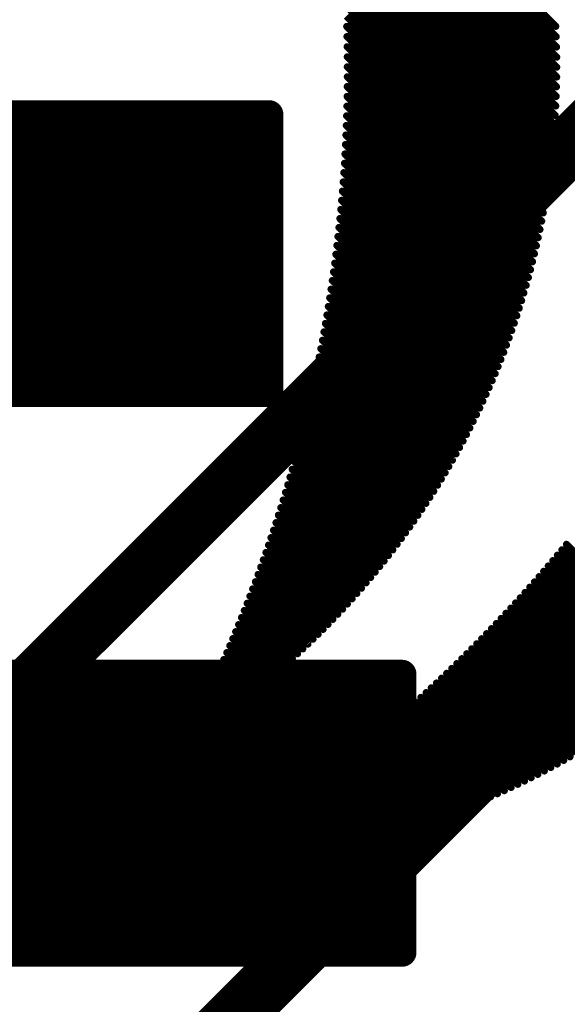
# Model space of a CAD drawing. Extents: x -13 to 79, y -40 to 78.
# Tile 59 of 96: x 45.26 to 47.21, y 17.87 to 21.37. Entities that reach past the tile are written whole.
import ezdxf

# ---------------------------------------------------------------- set-up
doc = ezdxf.new("R2010")
doc.units = 0
for name, color, linetype in [('1', 22, 'CONTINUOUS'), ('21', 253, 'CONTINUOUS'), ('22', 140, 'CONTINUOUS')]:
    doc.layers.add(name, color=color, linetype=linetype)

msp = doc.modelspace()

# ---------------------------------------------------------------- linework, layer by layer
at = {"layer": '1', "const_width": 0.2032}
for points in [[(47.752, 21.463), (42.799, 16.51)], [(49.022, 20.828), (44.704, 16.51)]]:
    msp.add_lwpolyline(points, dxfattribs=at)
at = {"layer": '21'}
for points, const_width in [([(32.385, 3.175, 0.4142), (61.595, 32.385)], 3.048), ([(45.3263, 21.0624, 1), (45.3263, 21.0115)], 0.0508), ([(45.3443, 21.019, 1), (45.3084, 21.0549)], 0.0508), ([(45.3263, 21.0115, 1), (45.3263, 21.0624)], 0.0508), ([(45.4678, 21.0624, 1), (45.4678, 21.0115)], 0.0508), ([(45.4857, 21.019, 1), (45.4498, 21.0549)], 0.0508), ([(45.4678, 21.0115, 1), (45.4678, 21.0624)], 0.0508), ([(45.6092, 21.0624, 1), (45.6092, 21.0115)], 0.0508), ([(45.6272, 21.019, 1), (45.5912, 21.0549)], 0.0508), ([(45.6092, 21.0115, 1), (45.6092, 21.0624)], 0.0508), ([(45.7506, 21.0624, 1), (45.7506, 21.0115)], 0.0508), ([(45.7686, 21.019, 1), (45.7326, 21.0549)], 0.0508), ([(45.7506, 21.0115, 1), (45.7506, 21.0624)], 0.0508), ([(45.892, 21.0624, 1), (45.892, 21.0115)], 0.0508), ([(45.91, 21.019, 1), (45.8741, 21.0549)], 0.0508), ([(45.892, 21.0115, 1), (45.892, 21.0624)], 0.0508), ([(46.0335, 21.0624, 1), (46.0335, 21.0115)], 0.0508), ([(46.0514, 21.019, 1), (46.0155, 21.0549)], 0.0508), ([(46.0335, 21.0115, 1), (46.0335, 21.0624)], 0.0508), ([(46.1731, 21.037, 1), (46.1223, 21.037)], 0.0508), ([(46.1477, 21.0115, 1), (46.1477, 21.0624)], 0.0508), ([(46.1731, 21.0098, 1), (46.1223, 21.0098)], 0.0508), ([(46.1223, 21.0098, 1), (46.1731, 21.0098)], 0.0508), ([(46.1656, 20.9918, 1), (46.1297, 21.0277)], 0.0508), ([(46.1731, 20.8683, 1), (46.1223, 20.8683)], 0.0508), ([(46.1223, 20.8683, 1), (46.1731, 20.8683)], 0.0508), ([(46.1656, 20.8504, 1), (46.1297, 20.8863)], 0.0508), ([(46.1731, 20.7269, 1), (46.1223, 20.7269)], 0.0508), ([(46.1656, 20.7089, 1), (46.1297, 20.7449)], 0.0508), ([(46.1223, 20.7269, 1), (46.1731, 20.7269)], 0.0508), ([(46.1731, 20.5855, 1), (46.1223, 20.5855)], 0.0508), ([(46.1656, 20.5675, 1), (46.1297, 20.6035)], 0.0508), ([(46.1223, 20.5855, 1), (46.1731, 20.5855)], 0.0508), ([(46.1731, 20.4441, 1), (46.1223, 20.4441)], 0.0508), ([(46.1656, 20.4261, 1), (46.1297, 20.462)], 0.0508), ([(46.1223, 20.4441, 1), (46.1731, 20.4441)], 0.0508), ([(46.1731, 20.3026, 1), (46.1223, 20.3026)], 0.0508), ([(46.1656, 20.2847, 1), (46.1297, 20.3206)], 0.0508), ([(46.1223, 20.3026, 1), (46.1731, 20.3026)], 0.0508), ([(46.1731, 20.1612, 1), (46.1223, 20.1612)], 0.0508), ([(46.1656, 20.1433, 1), (46.1297, 20.1792)], 0.0508), ([(46.1223, 20.1612, 1), (46.1731, 20.1612)], 0.0508), ([(45.327, 20.0731, 1), (45.327, 20.0223)], 0.0508), ([(45.3091, 20.0656, 1), (45.345, 20.0297)], 0.0508), ([(45.327, 20.0223, 1), (45.327, 20.0731)], 0.0508), ([(45.4684, 20.0731, 1), (45.4684, 20.0223)], 0.0508), ([(45.4505, 20.0656, 1), (45.4864, 20.0297)], 0.0508), ([(45.4684, 20.0223, 1), (45.4684, 20.0731)], 0.0508), ([(45.6099, 20.0731, 1), (45.6099, 20.0223)], 0.0508), ([(45.5919, 20.0656, 1), (45.6278, 20.0297)], 0.0508), ([(45.6099, 20.0223, 1), (45.6099, 20.0731)], 0.0508), ([(45.7513, 20.0731, 1), (45.7513, 20.0223)], 0.0508), ([(45.7333, 20.0656, 1), (45.7692, 20.0297)], 0.0508), ([(45.7513, 20.0223, 1), (45.7513, 20.0731)], 0.0508), ([(45.8927, 20.0731, 1), (45.8927, 20.0223)], 0.0508), ([(45.8747, 20.0656, 1), (45.9107, 20.0297)], 0.0508), ([(45.8927, 20.0223, 1), (45.8927, 20.0731)], 0.0508), ([(46.0341, 20.0731, 1), (46.0341, 20.0223)], 0.0508), ([(46.0162, 20.0656, 1), (46.0521, 20.0297)], 0.0508), ([(46.0341, 20.0223, 1), (46.0341, 20.0731)], 0.0508), ([(46.1477, 20.0223, 1), (46.1477, 20.0731)], 0.0508), ([(46.1223, 20.0477, 1), (46.1731, 20.0477)], 0.0508), ([(45.3172, 19.0733, 1), (45.3172, 19.0225)], 0.0508), ([(45.3351, 19.0299, 1), (45.2992, 19.0658)], 0.0508), ([(45.3172, 19.0225, 1), (45.3172, 19.0733)], 0.0508), ([(45.4586, 19.0733, 1), (45.4586, 19.0225)], 0.0508), ([(45.4766, 19.0299, 1), (45.4406, 19.0658)], 0.0508), ([(45.4586, 19.0225, 1), (45.4586, 19.0733)], 0.0508), ([(45.6, 19.0733, 1), (45.6, 19.0225)], 0.0508), ([(45.618, 19.0299, 1), (45.582, 19.0658)], 0.0508), ([(45.6, 19.0225, 1), (45.6, 19.0733)], 0.0508), ([(45.7414, 19.0733, 1), (45.7414, 19.0225)], 0.0508), ([(45.7594, 19.0299, 1), (45.7235, 19.0658)], 0.0508), ([(45.7414, 19.0225, 1), (45.7414, 19.0733)], 0.0508), ([(45.8829, 19.0733, 1), (45.8829, 19.0225)], 0.0508), ([(45.9008, 19.0299, 1), (45.8649, 19.0658)], 0.0508), ([(45.8829, 19.0225, 1), (45.8829, 19.0733)], 0.0508), ([(46.0243, 19.0733, 1), (46.0243, 19.0225)], 0.0508), ([(46.0422, 19.0299, 1), (46.0063, 19.0658)], 0.0508), ([(46.0243, 19.0225, 1), (46.0243, 19.0733)], 0.0508), ([(46.1657, 19.0733, 1), (46.1657, 19.0225)], 0.0508), ([(46.1837, 19.0299, 1), (46.1477, 19.0658)], 0.0508), ([(46.1657, 19.0225, 1), (46.1657, 19.0733)], 0.0508), ([(46.3071, 19.0733, 1), (46.3071, 19.0225)], 0.0508), ([(46.3251, 19.0299, 1), (46.2892, 19.0658)], 0.0508), ([(46.3071, 19.0225, 1), (46.3071, 19.0733)], 0.0508), ([(46.4485, 19.0733, 1), (46.4485, 19.0225)], 0.0508), ([(46.4665, 19.0299, 1), (46.4306, 19.0658)], 0.0508), ([(46.4485, 19.0225, 1), (46.4485, 19.0733)], 0.0508), ([(46.59, 19.0733, 1), (46.59, 19.0225)], 0.0508), ([(46.6079, 19.0299, 1), (46.572, 19.0658)], 0.0508), ([(46.59, 19.0225, 1), (46.59, 19.0733)], 0.0508), ([(46.6457, 19.0479, 1), (46.5949, 19.0479)], 0.0508), ([(46.6203, 19.0225, 1), (46.6203, 19.0733)], 0.0508), ([(46.6457, 18.9367, 1), (46.5949, 18.9367)], 0.0508), ([(46.6382, 18.9188, 1), (46.6023, 18.9547)], 0.0508), ([(46.5949, 18.9367, 1), (46.6457, 18.9367)], 0.0508), ([(46.6457, 18.7953, 1), (46.5949, 18.7953)], 0.0508), ([(46.6382, 18.7774, 1), (46.6023, 18.8133)], 0.0508), ([(46.5949, 18.7953, 1), (46.6457, 18.7953)], 0.0508), ([(46.6457, 18.6539, 1), (46.5949, 18.6539)], 0.0508), ([(46.6382, 18.6359, 1), (46.6023, 18.6719)], 0.0508), ([(46.5949, 18.6539, 1), (46.6457, 18.6539)], 0.0508), ([(46.6457, 18.5125, 1), (46.5949, 18.5125)], 0.0508), ([(46.6382, 18.4945, 1), (46.6023, 18.5305)], 0.0508), ([(46.5949, 18.5125, 1), (46.6457, 18.5125)], 0.0508), ([(46.6457, 18.3711, 1), (46.5949, 18.3711)], 0.0508), ([(46.6382, 18.3531, 1), (46.6023, 18.389)], 0.0508), ([(46.5949, 18.3711, 1), (46.6457, 18.3711)], 0.0508), ([(46.6457, 18.2296, 1), (46.5949, 18.2296)], 0.0508), ([(46.6382, 18.2117, 1), (46.6023, 18.2476)], 0.0508), ([(46.5949, 18.2296, 1), (46.6457, 18.2296)], 0.0508), ([(46.6457, 18.0882, 1), (46.5949, 18.0882)], 0.0508), ([(46.6382, 18.0703, 1), (46.6023, 18.1062)], 0.0508), ([(45.3177, 18.0839, 1), (45.3177, 18.0331)], 0.0508), ([(45.2997, 18.0764, 1), (45.3357, 18.0405)], 0.0508), ([(45.3177, 18.0331, 1), (45.3177, 18.0839)], 0.0508), ([(45.4591, 18.0839, 1), (45.4591, 18.0331)], 0.0508), ([(45.4412, 18.0764, 1), (45.4771, 18.0405)], 0.0508), ([(45.4591, 18.0331, 1), (45.4591, 18.0839)], 0.0508), ([(45.6006, 18.0839, 1), (45.6006, 18.0331)], 0.0508), ([(45.5826, 18.0764, 1), (45.6185, 18.0405)], 0.0508), ([(45.6006, 18.0331, 1), (45.6006, 18.0839)], 0.0508), ([(45.742, 18.0839, 1), (45.742, 18.0331)], 0.0508), ([(45.724, 18.0764, 1), (45.7599, 18.0405)], 0.0508), ([(45.742, 18.0331, 1), (45.742, 18.0839)], 0.0508), ([(45.8834, 18.0839, 1), (45.8834, 18.0331)], 0.0508), ([(45.8654, 18.0764, 1), (45.9014, 18.0405)], 0.0508), ([(45.8834, 18.0331, 1), (45.8834, 18.0839)], 0.0508), ([(46.0248, 18.0839, 1), (46.0248, 18.0331)], 0.0508), ([(46.0068, 18.0764, 1), (46.0428, 18.0405)], 0.0508), ([(46.0248, 18.0331, 1), (46.0248, 18.0839)], 0.0508), ([(46.1662, 18.0839, 1), (46.1662, 18.0331)], 0.0508), ([(46.1483, 18.0764, 1), (46.1842, 18.0405)], 0.0508), ([(46.1662, 18.0331, 1), (46.1662, 18.0839)], 0.0508), ([(46.3077, 18.0839, 1), (46.3077, 18.0331)], 0.0508), ([(46.2897, 18.0764, 1), (46.3256, 18.0405)], 0.0508), ([(46.3077, 18.0331, 1), (46.3077, 18.0839)], 0.0508), ([(46.4491, 18.0839, 1), (46.4491, 18.0331)], 0.0508), ([(46.4311, 18.0764, 1), (46.467, 18.0405)], 0.0508), ([(46.4491, 18.0331, 1), (46.4491, 18.0839)], 0.0508), ([(46.5905, 18.0839, 1), (46.5905, 18.0331)], 0.0508), ([(46.5725, 18.0764, 1), (46.6085, 18.0405)], 0.0508), ([(46.5905, 18.0331, 1), (46.5905, 18.0839)], 0.0508), ([(46.5949, 18.0882, 1), (46.6457, 18.0882)], 0.0508), ([(46.6203, 18.0331, 1), (46.6203, 18.0839)], 0.0508), ([(46.5949, 18.0585, 1), (46.6457, 18.0585)], 0.0508)]:
    msp.add_lwpolyline(points, format="xyb", dxfattribs=dict(at, const_width=const_width))
at = {"layer": '21', "const_width": 0.1016}
for points in [[(44.3371, 20.0477), (45.3263, 21.037)], [(44.4785, 20.0477), (45.4678, 21.037)], [(44.6199, 20.0477), (45.6092, 21.037)], [(44.7613, 20.0477), (45.7506, 21.037)], [(44.9028, 20.0477), (45.892, 21.037)], [(45.0442, 20.0477), (46.0335, 21.037)], [(45.3263, 21.037), (45.1849, 21.037)], [(45.4678, 21.037), (45.3263, 21.037)], [(45.6092, 21.037), (45.4678, 21.037)], [(45.7506, 21.037), (45.6092, 21.037)], [(45.892, 21.037), (45.7506, 21.037)], [(46.0335, 21.037), (45.892, 21.037)], [(46.1477, 21.037), (46.0335, 21.037)], [(46.1477, 21.0098), (46.1477, 21.037)], [(45.1856, 20.0477), (46.1477, 21.0098)], [(46.1477, 20.8683), (46.1477, 21.0098)], [(45.327, 20.0477), (46.1477, 20.8683)], [(46.1477, 20.7269), (46.1477, 20.8683)], [(45.4684, 20.0477), (46.1477, 20.7269)], [(46.1477, 20.5855), (46.1477, 20.7269)], [(45.6099, 20.0477), (46.1477, 20.5855)], [(46.1477, 20.4441), (46.1477, 20.5855)], [(45.7513, 20.0477), (46.1477, 20.4441)], [(46.1477, 20.3026), (46.1477, 20.4441)], [(45.8927, 20.0477), (46.1477, 20.3026)], [(46.1477, 20.1612), (46.1477, 20.3026)], [(46.0341, 20.0477), (46.1477, 20.1612)], [(46.1477, 20.0477), (46.1477, 20.1612)], [(45.1856, 20.0477), (45.327, 20.0477)], [(45.327, 20.0477), (45.4684, 20.0477)], [(45.4684, 20.0477), (45.6099, 20.0477)], [(45.6099, 20.0477), (45.7513, 20.0477)], [(45.7513, 20.0477), (45.8927, 20.0477)], [(45.8927, 20.0477), (46.0341, 20.0477)], [(46.0341, 20.0477), (46.1477, 20.0477)], [(44.3278, 18.0585), (45.3172, 19.0479)], [(44.4692, 18.0585), (45.4586, 19.0479)], [(44.6106, 18.0585), (45.6, 19.0479)], [(44.752, 18.0585), (45.7414, 19.0479)], [(44.8934, 18.0585), (45.8829, 19.0479)], [(45.0349, 18.0585), (46.0243, 19.0479)], [(45.3172, 19.0479), (45.1758, 19.0479)], [(45.1763, 18.0585), (46.1657, 19.0479)], [(45.4586, 19.0479), (45.3172, 19.0479)], [(45.3177, 18.0585), (46.3071, 19.0479)], [(45.6, 19.0479), (45.4586, 19.0479)], [(45.4591, 18.0585), (46.4485, 19.0479)], [(45.7414, 19.0479), (45.6, 19.0479)], [(45.6006, 18.0585), (46.59, 19.0479)], [(45.8829, 19.0479), (45.7414, 19.0479)], [(46.0243, 19.0479), (45.8829, 19.0479)], [(46.1657, 19.0479), (46.0243, 19.0479)], [(46.3071, 19.0479), (46.1657, 19.0479)], [(46.4485, 19.0479), (46.3071, 19.0479)], [(46.59, 19.0479), (46.4485, 19.0479)], [(46.6203, 19.0479), (46.59, 19.0479)], [(46.6203, 18.9367), (46.6203, 19.0479)], [(45.742, 18.0585), (46.6203, 18.9367)], [(46.6203, 18.7953), (46.6203, 18.9367)], [(45.8834, 18.0585), (46.6203, 18.7953)], [(46.6203, 18.6539), (46.6203, 18.7953)], [(46.0248, 18.0585), (46.6203, 18.6539)], [(46.6203, 18.5125), (46.6203, 18.6539)], [(46.1662, 18.0585), (46.6203, 18.5125)], [(46.6203, 18.3711), (46.6203, 18.5125)], [(46.3077, 18.0585), (46.6203, 18.3711)], [(46.6203, 18.2296), (46.6203, 18.3711)], [(46.4491, 18.0585), (46.6203, 18.2296)], [(46.6203, 18.0882), (46.6203, 18.2296)], [(46.5905, 18.0585), (46.6203, 18.0882)], [(46.6203, 18.0585), (46.6203, 18.0882)], [(45.1763, 18.0585), (45.3177, 18.0585)], [(45.3177, 18.0585), (45.4591, 18.0585)], [(45.4591, 18.0585), (45.6006, 18.0585)], [(45.6006, 18.0585), (45.742, 18.0585)], [(45.742, 18.0585), (45.8834, 18.0585)], [(45.8834, 18.0585), (46.0248, 18.0585)], [(46.0248, 18.0585), (46.1662, 18.0585)], [(46.1662, 18.0585), (46.3077, 18.0585)], [(46.3077, 18.0585), (46.4491, 18.0585)], [(46.4491, 18.0585), (46.5905, 18.0585)], [(46.5905, 18.0585), (46.6203, 18.0585)]]:
    msp.add_lwpolyline(points, dxfattribs=at)
at = {"layer": '22', "const_width": 0.0254}
for points in [[(47.1659, 21.3501), (46.3319, 22.1841)], [(47.1675, 21.3132), (46.3401, 22.1406)], [(47.1686, 21.2767), (46.3478, 22.0975)], [(47.1692, 21.2407), (46.355, 22.0549)], [(47.1694, 21.2052), (46.3619, 22.0127)], [(47.1691, 21.1701), (46.3683, 21.9709)], [(47.1684, 21.1354), (46.3743, 21.9295)], [(47.1674, 21.1011), (46.3799, 21.8886)], [(47.1659, 21.0672), (46.3852, 21.848)], [(47.1641, 21.0337), (46.3901, 21.8077)], [(47.1618, 21.0006), (46.3946, 21.7679)], [(47.1593, 20.9678), (46.3987, 21.7283)], [(47.1564, 20.9353), (46.4026, 21.6891)], [(47.1531, 20.9033), (46.4061, 21.6502)], [(47.1495, 20.8715), (46.4093, 21.6117)], [(47.1456, 20.8401), (46.4122, 21.5735)], [(47.1414, 20.8089), (46.4148, 21.5355)], [(47.1368, 20.7781), (46.4171, 21.4979)], [(47.132, 20.7476), (46.4191, 21.4605)], [(47.1269, 20.7173), (46.4208, 21.4234)], [(47.1215, 20.6874), (46.4223, 21.3866)], [(47.1158, 20.6577), (46.4235, 21.35)], [(47.1098, 20.6283), (46.4244, 21.3138)], [(47.1036, 20.5992), (46.4251, 21.2777)], [(47.0971, 20.5704), (46.4255, 21.2419)], [(47.0903, 20.5418), (46.4257, 21.2064)], [(47.0833, 20.5134), (46.4257, 21.1711)], [(47.0761, 20.4853), (46.4254, 21.136)], [(47.0686, 20.4575), (46.4249, 21.1011)], [(47.0608, 20.4298), (46.4242, 21.0665)], [(47.0529, 20.4025), (46.4232, 21.0321)], [(47.0447, 20.3753), (46.422, 20.9979)], [(47.0362, 20.3484), (46.4207, 20.9639)], [(47.0276, 20.3217), (46.4191, 20.9302)], [(47.0187, 20.2952), (46.4173, 20.8966)], [(47.0096, 20.269), (46.4153, 20.8632)], [(47.0003, 20.2429), (46.4131, 20.8301)], [(46.9907, 20.2171), (46.4107, 20.7971)], [(46.981, 20.1915), (46.4081, 20.7643)], [(46.9711, 20.1661), (46.4054, 20.7318)], [(46.9609, 20.1408), (46.4024, 20.6994)], [(46.9506, 20.1158), (46.3993, 20.6671)], [(46.9293, 20.0664), (46.3924, 20.6033)], [(46.94, 20.091), (46.3959, 20.6351)], [(46.9184, 20.042), (46.3887, 20.5716)], [(46.9072, 20.0177), (46.3849, 20.5401)], [(46.8959, 19.9937), (46.3809, 20.5088)], [(46.8844, 19.9698), (46.3767, 20.4776)], [(46.8727, 19.9462), (46.3723, 20.4466)], [(46.8609, 19.9227), (46.3678, 20.4158)], [(46.8488, 19.8994), (46.3631, 20.3851)], [(46.8242, 19.8533), (46.3532, 20.3243)], [(46.8366, 19.8763), (46.3582, 20.3546)], [(46.8116, 19.8306), (46.348, 20.2941)], [(46.7988, 19.808), (46.3427, 20.2641)], [(46.7859, 19.7855), (46.3372, 20.2342)], [(46.7728, 19.7633), (46.3316, 20.2045)], [(46.746, 19.7193), (46.3199, 20.1455)], [(46.7595, 19.7412), (46.3258, 20.1749)], [(46.7324, 19.6976), (46.3138, 20.1162)], [(46.7186, 19.676), (46.3075, 20.0871)], [(46.7047, 19.6546), (46.3012, 20.0581)], [(46.6906, 19.6334), (46.2947, 20.0293)], [(46.6618, 19.5914), (46.2812, 19.972)], [(46.6763, 19.6123), (46.288, 20.0006)], [(46.6472, 19.5707), (46.2743, 19.9436)], [(46.6324, 19.5501), (46.2672, 19.9153)], [(46.6175, 19.5297), (46.26, 19.8871)], [(46.5871, 19.4893), (46.2452, 19.8312)], [(46.6024, 19.5094), (46.2527, 19.8591)], [(46.5717, 19.4694), (46.2376, 19.8035)], [(46.5561, 19.4496), (46.2299, 19.7758)], [(46.5404, 19.43), (46.2221, 19.7483)], [(46.5085, 19.3912), (46.206, 19.6937)], [(46.5245, 19.4105), (46.2141, 19.721)], [(46.4922, 19.3721), (46.1977, 19.6666)], [(46.4759, 19.3531), (46.1894, 19.6396)], [(46.4427, 19.3156), (46.1723, 19.586)], [(46.4594, 19.3343), (46.1809, 19.6127)], [(46.4259, 19.2971), (46.1636, 19.5593)], [(46.4089, 19.2787), (46.1547, 19.5328)], [(46.3917, 19.2605), (46.1457, 19.5064)], [(47.632, 19.0455), (47.1878, 19.4897)], [(47.6511, 19.0618), (47.2038, 19.509)], [(46.357, 19.2245), (46.1275, 19.454)], [(46.3744, 19.2424), (46.1367, 19.4802)], [(47.5933, 19.0134), (47.1556, 19.4512)], [(47.6127, 19.0294), (47.1717, 19.4704)], [(46.3394, 19.2068), (46.1181, 19.428)], [(47.5541, 18.982), (47.123, 19.4131)], [(47.5738, 18.9976), (47.1393, 19.4321)], [(46.3037, 19.1717), (46.0992, 19.3762)], [(46.3216, 19.1892), (46.1087, 19.4021)], [(47.5342, 18.9665), (47.1066, 19.3942)], [(46.2856, 19.1545), (46.0895, 19.3505)], [(47.494, 18.936), (47.0735, 19.3566)], [(47.5142, 18.9512), (47.09, 19.3753)], [(46.2674, 19.1373), (46.0797, 19.325)], [(47.4531, 18.9062), (47.04, 19.3193)], [(47.4736, 18.9211), (47.0568, 19.3379)], [(46.2305, 19.1035), (46.0599, 19.2741)], [(46.249, 19.1204), (46.0699, 19.2995)], [(47.4116, 18.877), (47.0062, 19.2823)], [(47.4324, 18.8915), (47.0232, 19.3008)], [(46.2118, 19.0869), (46.0498, 19.2489)], [(47.3694, 18.8485), (46.9721, 19.2458)], [(47.3906, 18.8627), (46.9892, 19.264)], [(46.1929, 19.0704), (46.0395, 19.2237)], [(47.3266, 18.8206), (46.9377, 19.2095)], [(47.3481, 18.8345), (46.9549, 19.2276)], [(46.1547, 19.0378), (46.0188, 19.1738)], [(46.1739, 19.054), (46.0292, 19.1987)], [(47.283, 18.7934), (46.9029, 19.1736)], [(47.3049, 18.8069), (46.9203, 19.1915)], [(46.1354, 19.0218), (46.0083, 19.149)], [(47.2389, 18.7669), (46.8678, 19.138)], [(47.261, 18.7801), (46.8854, 19.1557)], [(46.0963, 18.9902), (45.9869, 19.0997)], [(46.1159, 19.0059), (45.9976, 19.1243)], [(47.194, 18.7411), (46.8323, 19.1027)], [(47.2165, 18.7539), (46.8501, 19.1203)], [(46.0765, 18.9746), (45.976, 19.0752)], [(47.1484, 18.7159), (46.7965, 19.0678)], [(47.1713, 18.7284), (46.8144, 19.0852)], [(46.0365, 18.944), (45.954, 19.0265)], [(46.0566, 18.9592), (45.965, 19.0508)], [(47.1021, 18.6915), (46.7604, 19.0333)], [(47.1254, 18.7036), (46.7785, 19.0505)], [(46.0162, 18.9289), (45.9428, 19.0023)], [(47.0551, 18.6678), (46.7239, 18.999)], [(47.0787, 18.6796), (46.7422, 19.0161)], [(45.9957, 18.914), (45.9315, 18.9782)], [(47.0074, 18.6448), (46.6871, 18.9651)], [(47.0313, 18.6562), (46.7055, 18.982)], [(45.9544, 18.8846), (45.9087, 18.9304)], [(45.9751, 18.8992), (45.9201, 18.9542)], [(46.9589, 18.6226), (46.6499, 18.9316)], [(46.9832, 18.6336), (46.6685, 18.9483)], [(45.9335, 18.8702), (45.8971, 18.9066)], [(46.9096, 18.6012), (46.6124, 18.8983)], [(46.9343, 18.6118), (46.6312, 18.9149)], [(45.8912, 18.8418), (45.8736, 18.8593)], [(45.9124, 18.8559), (45.8854, 18.8829)], [(46.8595, 18.5805), (46.5746, 18.8655)], [(46.8847, 18.5908), (46.5936, 18.8819)], [(45.8697, 18.8279), (45.8618, 18.8359)], [(46.7829, 18.5511), (46.5172, 18.8168)], [(46.8086, 18.5607), (46.5364, 18.8329)], [(46.8342, 18.5705), (46.5556, 18.8492)], [(46.7308, 18.5325), (46.4785, 18.7848)], [(46.7569, 18.5417), (46.4979, 18.8007)], [(46.6778, 18.5148), (46.4395, 18.7531)], [(46.7044, 18.5235), (46.4591, 18.7689)], [(46.6239, 18.4979), (46.4001, 18.7217)], [(46.651, 18.5063), (46.4199, 18.7373)], [(46.5691, 18.482), (46.3604, 18.6907)], [(46.5966, 18.4899), (46.3803, 18.7062)], [(46.4851, 18.46), (46.3002, 18.6449)], [(46.5134, 18.4671), (46.3204, 18.6601)], [(46.5414, 18.4744), (46.3404, 18.6754)], [(46.4279, 18.4465), (46.2596, 18.6148)], [(46.4566, 18.4531), (46.2799, 18.6298)], [(46.3696, 18.4341), (46.2187, 18.585)], [(46.3989, 18.4402), (46.2392, 18.5998)], [(46.2801, 18.4175), (46.1566, 18.541)], [(46.3102, 18.4227), (46.1774, 18.5555)], [(46.34, 18.4283), (46.1981, 18.5702)], [(46.219, 18.4079), (46.1148, 18.5121)], [(46.2497, 18.4125), (46.1358, 18.5265)], [(46.125, 18.3958), (46.0514, 18.4695)], [(46.1567, 18.3995), (46.0726, 18.4836)], [(46.188, 18.4035), (46.0937, 18.4978)], [(46.0607, 18.3894), (46.0087, 18.4414)], [(46.0931, 18.3924), (46.0301, 18.4554)], [(45.9617, 18.3823), (45.9439, 18.4001)], [(45.9951, 18.3843), (45.9656, 18.4138)], [(46.0281, 18.3866), (45.9872, 18.4276)], [(45.928, 18.3807), (45.9222, 18.3865)]]:
    msp.add_lwpolyline(points, dxfattribs=at)
at = {"layer": '22', "const_width": 0.0127}
for points in [[(46.4279, 21.3545, 1), (46.419, 21.3456)], [(47.1614, 21.3456, 1), (47.1704, 21.3546)], [(46.4289, 21.3182, 1), (46.4199, 21.3093)], [(47.163, 21.3087, 1), (47.1719, 21.3176)], [(46.4296, 21.2822, 1), (46.4206, 21.2732)], [(47.1641, 21.2722, 1), (47.173, 21.2812)], [(46.43, 21.2464, 1), (46.421, 21.2374)], [(47.1647, 21.2362, 1), (47.1737, 21.2452)], [(46.4302, 21.2109, 1), (46.4212, 21.2019)], [(47.1649, 21.2007, 1), (47.1738, 21.2097)], [(46.4301, 21.1756, 1), (46.4212, 21.1666)], [(47.1646, 21.1656, 1), (47.1736, 21.1746)], [(46.4299, 21.1405, 1), (46.4209, 21.1315)], [(47.164, 21.1309, 1), (47.1729, 21.1399)], [(46.4294, 21.1056, 1), (46.4204, 21.0967)], [(47.1629, 21.0966, 1), (47.1718, 21.1056)], [(46.4286, 21.071, 1), (46.4197, 21.062)], [(47.1614, 21.0627, 1), (47.1704, 21.0717)], [(46.4277, 21.0366, 1), (46.4187, 21.0276)], [(47.1596, 21.0292, 1), (47.1685, 21.0382)], [(46.4265, 21.0024, 1), (46.4176, 20.9934)], [(47.1574, 20.9961, 1), (47.1663, 21.0051)], [(46.4251, 20.9684, 1), (46.4162, 20.9595)], [(47.1548, 20.9633, 1), (47.1638, 20.9723)], [(46.4236, 20.9347, 1), (46.4146, 20.9257)], [(47.1519, 20.9309, 1), (47.1608, 20.9398)], [(46.4218, 20.9011, 1), (46.4128, 20.8921)], [(47.1486, 20.8988, 1), (47.1576, 20.9077)], [(46.4198, 20.8677, 1), (46.4108, 20.8588)], [(47.145, 20.867, 1), (47.154, 20.876)], [(46.4176, 20.8346, 1), (46.4086, 20.8256)], [(47.1411, 20.8356, 1), (47.1501, 20.8445)], [(46.4152, 20.8016, 1), (46.4062, 20.7926)], [(47.1323, 20.7736, 1), (47.1413, 20.7826)], [(47.1369, 20.8044, 1), (47.1458, 20.8134)], [(46.4126, 20.7688, 1), (46.4036, 20.7599)], [(47.1275, 20.7431, 1), (47.1365, 20.7521)], [(46.4098, 20.7362, 1), (46.4009, 20.7273)], [(47.1224, 20.7129, 1), (47.1314, 20.7218)], [(46.4069, 20.7038, 1), (46.3979, 20.6949)], [(47.117, 20.6829, 1), (47.126, 20.6919)], [(46.4037, 20.6716, 1), (46.3948, 20.6627)], [(47.1113, 20.6532, 1), (47.1203, 20.6622)], [(46.3969, 20.6078, 1), (46.3879, 20.5988)], [(46.4004, 20.6396, 1), (46.3914, 20.6306)], [(47.1053, 20.6239, 1), (47.1143, 20.6328)], [(46.3932, 20.5761, 1), (46.3843, 20.5671)], [(47.0926, 20.5659, 1), (47.1016, 20.5748)], [(47.0991, 20.5947, 1), (47.1081, 20.6037)], [(46.3894, 20.5446, 1), (46.3804, 20.5356)], [(47.0858, 20.5373, 1), (47.0948, 20.5462)], [(46.3853, 20.5133, 1), (46.3764, 20.5043)], [(47.0788, 20.5089, 1), (47.0878, 20.5179)], [(46.3811, 20.4821, 1), (46.3722, 20.4731)], [(47.0716, 20.4808, 1), (47.0806, 20.4898)], [(46.3768, 20.4511, 1), (46.3678, 20.4421)], [(47.0563, 20.4253, 1), (47.0653, 20.4343)], [(47.0641, 20.453, 1), (47.0731, 20.4619)], [(46.3722, 20.4203, 1), (46.3633, 20.4113)], [(47.0484, 20.398, 1), (47.0573, 20.4069)], [(46.3675, 20.3896, 1), (46.3586, 20.3807)], [(47.0402, 20.3708, 1), (47.0491, 20.3798)], [(46.3577, 20.3288, 1), (46.3487, 20.3198)], [(46.3627, 20.3591, 1), (46.3537, 20.3502)], [(47.0317, 20.3439, 1), (47.0407, 20.3529)], [(46.3525, 20.2986, 1), (46.3435, 20.2896)], [(47.0142, 20.2907, 1), (47.0232, 20.2997)], [(47.0231, 20.3172, 1), (47.032, 20.3262)], [(46.3472, 20.2686, 1), (46.3382, 20.2596)], [(47.0051, 20.2645, 1), (47.0141, 20.2734)], [(46.3417, 20.2387, 1), (46.3327, 20.2297)], [(46.9958, 20.2384, 1), (47.0047, 20.2474)], [(46.3361, 20.209, 1), (46.3271, 20.2)], [(46.9765, 20.187, 1), (46.9855, 20.1959)], [(46.9863, 20.2126, 1), (46.9952, 20.2216)], [(46.3243, 20.15, 1), (46.3154, 20.141)], [(46.3303, 20.1794, 1), (46.3213, 20.1704)], [(46.9666, 20.1616, 1), (46.9755, 20.1705)], [(46.3183, 20.1207, 1), (46.3093, 20.1117)], [(46.9461, 20.1113, 1), (46.9551, 20.1203)], [(46.9564, 20.1364, 1), (46.9654, 20.1453)], [(46.312, 20.0916, 1), (46.3031, 20.0826)], [(46.9355, 20.0865, 1), (46.9445, 20.0955)], [(46.3057, 20.0626, 1), (46.2967, 20.0536)], [(46.9248, 20.0619, 1), (46.9338, 20.0709)], [(46.2991, 20.0338, 1), (46.2902, 20.0248)], [(46.9028, 20.0133, 1), (46.9117, 20.0222)], [(46.9139, 20.0375, 1), (46.9228, 20.0465)], [(46.2857, 19.9765, 1), (46.2767, 19.9675)], [(46.2925, 20.0051, 1), (46.2835, 19.9961)], [(46.8914, 19.9892, 1), (46.9004, 19.9982)], [(46.2788, 19.9481, 1), (46.2698, 19.9391)], [(46.8683, 19.9417, 1), (46.8772, 19.9507)], [(46.8799, 19.9654, 1), (46.8889, 19.9743)], [(46.2717, 19.9198, 1), (46.2627, 19.9108)], [(46.8564, 19.9182, 1), (46.8654, 19.9272)], [(46.2645, 19.8916, 1), (46.2555, 19.8826)], [(46.8321, 19.8718, 1), (46.8411, 19.8807)], [(46.8443, 19.8949, 1), (46.8533, 19.9039)], [(46.2497, 19.8357, 1), (46.2407, 19.8267)], [(46.2572, 19.8636, 1), (46.2482, 19.8546)], [(46.8197, 19.8488, 1), (46.8287, 19.8578)], [(46.2421, 19.8079, 1), (46.2331, 19.799)], [(46.7943, 19.8035, 1), (46.8033, 19.8124)], [(46.8071, 19.8261, 1), (46.8161, 19.835)], [(46.2344, 19.7803, 1), (46.2254, 19.7713)], [(46.7683, 19.7588, 1), (46.7773, 19.7678)], [(46.7814, 19.7811, 1), (46.7904, 19.79)], [(46.2265, 19.7528, 1), (46.2176, 19.7438)], [(46.755, 19.7367, 1), (46.764, 19.7457)], [(46.2104, 19.6982, 1), (46.2015, 19.6892)], [(46.2186, 19.7254, 1), (46.2096, 19.7165)], [(46.7279, 19.6931, 1), (46.7369, 19.7021)], [(46.7416, 19.7148, 1), (46.7505, 19.7238)], [(46.2022, 19.6711, 1), (46.1932, 19.6621)], [(46.7141, 19.6715, 1), (46.7231, 19.6805)], [(46.1938, 19.6441, 1), (46.1849, 19.6351)], [(46.6861, 19.6289, 1), (46.695, 19.6379)], [(46.7002, 19.6501, 1), (46.7092, 19.6591)], [(46.1768, 19.5905, 1), (46.1678, 19.5815)], [(46.1854, 19.6172, 1), (46.1764, 19.6082)], [(46.6573, 19.5869, 1), (46.6663, 19.5959)], [(46.6718, 19.6078, 1), (46.6808, 19.6168)], [(46.168, 19.5638, 1), (46.1591, 19.5549)], [(46.6427, 19.5662, 1), (46.6517, 19.5752)], [(46.1592, 19.5373, 1), (46.1502, 19.5283)], [(46.613, 19.5252, 1), (46.622, 19.5342)], [(46.6279, 19.5456, 1), (46.6369, 19.5546)], [(46.1502, 19.5109, 1), (46.1413, 19.502)], [(46.5826, 19.4848, 1), (46.5916, 19.4938)], [(46.5979, 19.5049, 1), (46.6069, 19.5139)], [(47.1923, 19.4942, 1), (47.1833, 19.4852)], [(47.2083, 19.5135, 1), (47.1993, 19.5046)], [(46.1319, 19.4585, 1), (46.123, 19.4495)], [(46.1411, 19.4847, 1), (46.1322, 19.4757)], [(46.5516, 19.4451, 1), (46.5606, 19.4541)], [(46.5672, 19.4649, 1), (46.5762, 19.4739)], [(47.16, 19.4557, 1), (47.1511, 19.4467)], [(47.1762, 19.4749, 1), (47.1672, 19.4659)], [(46.1226, 19.4325, 1), (46.1137, 19.4235)], [(46.5359, 19.4255, 1), (46.5449, 19.4345)], [(47.1275, 19.4176, 1), (47.1185, 19.4086)], [(47.1438, 19.4366, 1), (47.1348, 19.4276)], [(46.1037, 19.3807, 1), (46.0947, 19.3718)], [(46.1132, 19.4065, 1), (46.1042, 19.3976)], [(46.504, 19.3867, 1), (46.5129, 19.3957)], [(46.52, 19.406, 1), (46.529, 19.415)], [(47.111, 19.3986, 1), (47.1021, 19.3897)], [(46.094, 19.355, 1), (46.085, 19.3461)], [(46.4714, 19.3486, 1), (46.4804, 19.3576)], [(46.4878, 19.3676, 1), (46.4967, 19.3766)], [(47.0779, 19.361, 1), (47.069, 19.3521)], [(47.0945, 19.3798, 1), (47.0856, 19.3708)], [(46.0842, 19.3294, 1), (46.0753, 19.3205)], [(46.4382, 19.3111, 1), (46.4472, 19.3201)], [(46.4549, 19.3298, 1), (46.4638, 19.3387)], [(47.0445, 19.3238, 1), (47.0355, 19.3148)], [(47.0613, 19.3424, 1), (47.0523, 19.3334)], [(46.0643, 19.2786, 1), (46.0554, 19.2696)], [(46.0743, 19.304, 1), (46.0654, 19.295)], [(46.4044, 19.2742, 1), (46.4133, 19.2832)], [(46.4214, 19.2926, 1), (46.4303, 19.3015)], [(47.0107, 19.2868, 1), (47.0018, 19.2779)], [(47.0277, 19.3053, 1), (47.0187, 19.2963)], [(46.0542, 19.2534, 1), (46.0453, 19.2444)], [(46.3699, 19.2379, 1), (46.3789, 19.2469)], [(46.3872, 19.256, 1), (46.3962, 19.265)], [(46.9766, 19.2502, 1), (46.9676, 19.2413)], [(46.9937, 19.2685, 1), (46.9847, 19.2595)], [(46.044, 19.2282, 1), (46.0351, 19.2193)], [(46.3349, 19.2023, 1), (46.3438, 19.2112)], [(46.3525, 19.22, 1), (46.3615, 19.229)], [(46.9422, 19.214, 1), (46.9332, 19.205)], [(46.9594, 19.2321, 1), (46.9505, 19.2231)], [(46.0233, 19.1783, 1), (46.0143, 19.1693)], [(46.0337, 19.2032, 1), (46.0247, 19.1942)], [(46.2992, 19.1672, 1), (46.3082, 19.1762)], [(46.3171, 19.1847, 1), (46.3261, 19.1937)], [(46.9074, 19.1781, 1), (46.8984, 19.1691)], [(46.9248, 19.196, 1), (46.9158, 19.187)], [(46.0127, 19.1535, 1), (46.0038, 19.1445)], [(46.2629, 19.1328, 1), (46.2719, 19.1418)], [(46.2811, 19.15, 1), (46.2901, 19.1589)], [(46.8722, 19.1425, 1), (46.8633, 19.1335)], [(46.8898, 19.1602, 1), (46.8809, 19.1512)], [(45.9913, 19.1041, 1), (45.9824, 19.0952)], [(46.0021, 19.1287, 1), (45.9931, 19.1198)], [(46.226, 19.099, 1), (46.2349, 19.108)], [(46.2445, 19.1159, 1), (46.2535, 19.1248)], [(46.8368, 19.1072, 1), (46.8278, 19.0983)], [(46.8546, 19.1248, 1), (46.8456, 19.1158)], [(45.9805, 19.0796, 1), (45.9715, 19.0707)], [(46.1884, 19.0659, 1), (46.1974, 19.0749)], [(46.2073, 19.0824, 1), (46.2162, 19.0914)], [(46.801, 19.0723, 1), (46.792, 19.0633)], [(46.8189, 19.0897, 1), (46.8099, 19.0808)], [(45.9584, 19.031, 1), (45.9495, 19.022)], [(45.9695, 19.0552, 1), (45.9605, 19.0463)], [(46.1503, 19.0333, 1), (46.1592, 19.0423)], [(46.1694, 19.0495, 1), (46.1784, 19.0585)], [(46.7648, 19.0377, 1), (46.7559, 19.0288)], [(46.7829, 19.055, 1), (46.774, 19.046)], [(45.9473, 19.0068, 1), (45.9383, 18.9978)], [(46.1115, 19.0014, 1), (46.1204, 19.0104)], [(46.1309, 19.0173, 1), (46.1399, 19.0263)], [(46.7284, 19.0035, 1), (46.7194, 18.9945)], [(46.7466, 19.0206, 1), (46.7377, 19.0116)], [(45.936, 18.9827, 1), (45.927, 18.9737)], [(46.0521, 18.9547, 1), (46.061, 18.9637)], [(46.072, 18.9701, 1), (46.081, 18.9791)], [(46.0918, 18.9857, 1), (46.1008, 18.9947)], [(46.6915, 18.9696, 1), (46.6826, 18.9606)], [(46.71, 18.9865, 1), (46.701, 18.9775)], [(45.9131, 18.9348, 1), (45.9042, 18.9259)], [(45.9246, 18.9587, 1), (45.9157, 18.9497)], [(46.0117, 18.9244, 1), (46.0207, 18.9334)], [(46.032, 18.9395, 1), (46.0409, 18.9485)], [(46.6544, 18.936, 1), (46.6454, 18.9271)], [(46.673, 18.9528, 1), (46.664, 18.9438)], [(45.9016, 18.9111, 1), (45.8926, 18.9021)], [(45.9707, 18.8947, 1), (45.9796, 18.9037)], [(45.9913, 18.9095, 1), (46.0002, 18.9185)], [(46.6169, 18.9028, 1), (46.6079, 18.8939)], [(46.6357, 18.9194, 1), (46.6267, 18.9104)], [(45.8781, 18.8638, 1), (45.8691, 18.8548)], [(45.8899, 18.8874, 1), (45.8809, 18.8784)], [(45.9079, 18.8514, 1), (45.9169, 18.8604)], [(45.929, 18.8657, 1), (45.938, 18.8747)], [(45.9499, 18.8801, 1), (45.9589, 18.8891)], [(46.5791, 18.8699, 1), (46.5701, 18.861)], [(46.598, 18.8863, 1), (46.5891, 18.8774)], [(45.8662, 18.8403, 1), (45.8573, 18.8314)], [(45.8652, 18.8234, 1), (45.8742, 18.8323)], [(45.8867, 18.8373, 1), (45.8956, 18.8463)], [(46.5217, 18.8213, 1), (46.5127, 18.8123)], [(46.5409, 18.8374, 1), (46.5319, 18.8284)], [(46.56, 18.8536, 1), (46.5511, 18.8447)], [(46.483, 18.7892, 1), (46.474, 18.7803)], [(46.5024, 18.8052, 1), (46.4934, 18.7962)], [(46.444, 18.7576, 1), (46.435, 18.7486)], [(46.4635, 18.7734, 1), (46.4546, 18.7644)], [(47.212, 18.7494, 1), (47.221, 18.7584)], [(46.4046, 18.7262, 1), (46.3956, 18.7172)], [(46.4243, 18.7418, 1), (46.4154, 18.7329)], [(47.1439, 18.7114, 1), (47.1529, 18.7204)], [(47.1668, 18.7239, 1), (47.1758, 18.7329)], [(47.1895, 18.7366, 1), (47.1985, 18.7455)], [(46.3649, 18.6952, 1), (46.3559, 18.6862)], [(46.3848, 18.7107, 1), (46.3758, 18.7017)], [(47.0742, 18.6751, 1), (47.0832, 18.684)], [(47.0976, 18.687, 1), (47.1066, 18.696)], [(47.1209, 18.6991, 1), (47.1298, 18.7081)], [(46.3047, 18.6494, 1), (46.2957, 18.6404)], [(46.3248, 18.6646, 1), (46.3159, 18.6556)], [(46.3449, 18.6798, 1), (46.3359, 18.6709)], [(47.0029, 18.6403, 1), (47.0118, 18.6493)], [(47.0268, 18.6517, 1), (47.0358, 18.6607)], [(47.0506, 18.6633, 1), (47.0596, 18.6723)], [(46.2641, 18.6192, 1), (46.2551, 18.6103)], [(46.2844, 18.6343, 1), (46.2755, 18.6253)], [(46.9298, 18.6073, 1), (46.9388, 18.6163)], [(46.9544, 18.6181, 1), (46.9633, 18.6271)], [(46.9787, 18.6291, 1), (46.9877, 18.6381)], [(46.2232, 18.5895, 1), (46.2142, 18.5805)], [(46.2437, 18.6043, 1), (46.2347, 18.5953)], [(46.855, 18.5761, 1), (46.864, 18.585)], [(46.8802, 18.5863, 1), (46.8891, 18.5952)], [(46.9051, 18.5967, 1), (46.9141, 18.6057)], [(46.1611, 18.5454, 1), (46.1521, 18.5365)], [(46.1819, 18.56, 1), (46.1729, 18.5511)], [(46.2026, 18.5747, 1), (46.1936, 18.5657)], [(46.7525, 18.5372, 1), (46.7614, 18.5462)], [(46.7784, 18.5466, 1), (46.7874, 18.5556)], [(46.8042, 18.5562, 1), (46.8131, 18.5652)], [(46.8297, 18.566, 1), (46.8387, 18.575)], [(46.1193, 18.5166, 1), (46.1103, 18.5076)], [(46.1403, 18.5309, 1), (46.1313, 18.522)], [(46.6465, 18.5018, 1), (46.6554, 18.5107)], [(46.6733, 18.5103, 1), (46.6823, 18.5193)], [(46.6999, 18.519, 1), (46.7089, 18.528)], [(46.7263, 18.528, 1), (46.7353, 18.537)], [(46.0558, 18.4739, 1), (46.0469, 18.465)], [(46.0771, 18.4881, 1), (46.0681, 18.4791)], [(46.0982, 18.5023, 1), (46.0893, 18.4933)], [(46.5369, 18.47, 1), (46.5458, 18.4789)], [(46.5646, 18.4776, 1), (46.5736, 18.4865)], [(46.5921, 18.4854, 1), (46.6011, 18.4944)], [(46.6194, 18.4935, 1), (46.6284, 18.5024)], [(46.0131, 18.4459, 1), (46.0042, 18.437)], [(46.0346, 18.4599, 1), (46.0256, 18.4509)], [(46.3651, 18.4296, 1), (46.3741, 18.4386)], [(46.3944, 18.4357, 1), (46.4033, 18.4446)], [(46.4234, 18.442, 1), (46.4323, 18.451)], [(46.4521, 18.4486, 1), (46.4611, 18.4576)], [(46.4806, 18.4555, 1), (46.4896, 18.4645)], [(46.5089, 18.4626, 1), (46.5178, 18.4716)], [(45.9484, 18.4046, 1), (45.9395, 18.3956)], [(45.9701, 18.4183, 1), (45.9611, 18.4093)], [(45.9917, 18.4321, 1), (45.9827, 18.4231)], [(46.1522, 18.395, 1), (46.1612, 18.404)], [(46.1835, 18.399, 1), (46.1925, 18.408)], [(46.2145, 18.4034, 1), (46.2235, 18.4124)], [(46.2452, 18.4081, 1), (46.2542, 18.417)], [(46.2756, 18.413, 1), (46.2846, 18.422)], [(46.3057, 18.4183, 1), (46.3147, 18.4272)], [(46.3355, 18.4238, 1), (46.3445, 18.4328)], [(45.9267, 18.391, 1), (45.9177, 18.382)], [(45.9235, 18.3762, 1), (45.9325, 18.3852)], [(45.9573, 18.3778, 1), (45.9662, 18.3868)], [(45.9906, 18.3798, 1), (45.9996, 18.3888)], [(46.0236, 18.3822, 1), (46.0326, 18.3911)], [(46.0563, 18.3849, 1), (46.0652, 18.3938)], [(46.0886, 18.3879, 1), (46.0975, 18.3969)], [(46.1205, 18.3913, 1), (46.1295, 18.4003)]]:
    msp.add_lwpolyline(points, format="xyb", dxfattribs=at)

doc.saveas('drawing.dxf')
